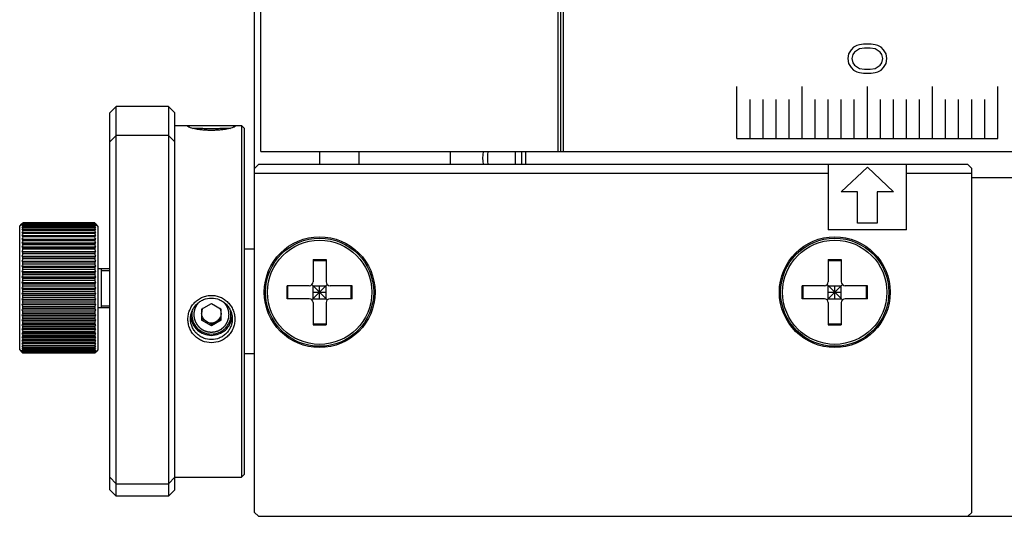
# Model space of a CAD drawing. Header units: millimetres. Extents: x 79 to 348, y 78 to 381.
# Tile 1 of 50: x 79 to 101, y 78 to 89. Entities that reach past the tile are written whole.
import ezdxf

# ---------------------------------------------------------------- set-up
doc = ezdxf.new("R2010")
doc.units = ezdxf.units.MM
doc.header["$LTSCALE"] = 32.67
doc.layers.add('00_COMPONENTS', color=7, linetype='CONTINUOUS')

msp = doc.modelspace()

# ---------------------------------------------------------------- linework, layer by layer
at = {"layer": '00_COMPONENTS', "color": 7}
for p, q in [((84.2423, 85.9648), (84.2423, 292.0978)), ((91.0823, 85.9648), (91.0823, 292.0978)), ((91.1423, 85.9648), (91.1423, 292.0978)), ((91.2023, 85.9648), (91.2023, 292.0978)), ((84.0923, 77.6548), (84.0923, 128.2813)), ((80.7623, 86.8536), (80.9123, 87.0036)), ((82.1123, 87.0036), (80.9123, 87.0036)), ((80.9123, 78.0259), (80.9123, 87.0036)), ((82.2623, 86.8536), (82.1123, 87.0036)), ((82.1123, 87.0036), (82.1123, 78.0259)), ((80.7623, 78.1759), (80.7623, 86.8536)), ((82.2623, 78.1759), (82.2623, 86.8536)), ((82.2623, 86.5648), (82.7463, 86.5648)), ((83.4584, 86.5648), (83.7923, 86.5648)), ((83.8523, 86.5048), (83.7923, 86.5648)), ((83.7923, 86.5648), (83.7923, 78.4648)), ((80.7623, 86.1852), (80.9123, 86.3352)), ((82.1123, 86.3352), (80.9123, 86.3352)), ((82.2623, 86.1852), (82.1123, 86.3352)), ((83.8523, 86.5048), (83.8523, 78.5248)), ((84.2423, 85.9648), (107.8523, 85.9648)), ((85.5923, 85.9648), (85.5923, 85.6648)), ((86.4923, 85.9648), (86.4923, 85.6648)), ((88.5923, 85.9648), (88.5923, 85.6648)), ((90.0923, 85.9648), (90.0923, 85.6648)), ((90.2423, 85.6648), (90.2423, 85.9648)), ((90.3323, 85.6648), (90.3323, 85.9648)), ((84.0923, 85.5748), (84.1823, 85.6648)), ((100.5023, 85.6648), (84.1823, 85.6648)), ((97.2923, 85.6648), (97.2923, 84.1648)), ((99.0923, 84.1648), (99.0923, 85.6648)), ((100.5023, 85.6648), (100.5923, 85.5748)), ((97.2923, 85.4548), (84.0923, 85.4548)), ((100.5923, 85.4548), (99.0923, 85.4548)), ((100.5923, 77.6548), (100.5923, 85.5748)), ((100.5923, 85.3648), (101.5823, 85.3648)), ((78.6923, 84.245), (78.7441, 84.2968)), ((78.7413, 84.294), (78.7441, 84.2968)), ((78.7614, 84.3137), (78.7673, 84.3194)), ((78.7643, 84.3165), (78.7673, 84.3194)), ((80.4173, 84.3194), (78.7673, 84.3194)), ((78.7673, 84.3175), (78.7673, 84.3194)), ((80.4173, 84.3175), (78.7673, 84.3175)), ((80.4173, 84.3099), (78.7673, 84.3099)), ((78.7673, 84.3042), (78.7673, 84.3099)), ((80.4173, 84.3042), (78.7673, 84.3042)), ((80.4173, 84.289), (78.7673, 84.289)), ((78.7673, 84.2797), (78.7673, 84.289)), ((80.4173, 84.2797), (78.7673, 84.2797)), ((80.4173, 84.3194), (80.4233, 84.3137)), ((80.4173, 84.3194), (80.4173, 84.3175)), ((80.4173, 84.3099), (80.4173, 84.3042)), ((80.4173, 84.289), (80.4173, 84.2797)), ((80.4923, 84.245), (80.4405, 84.2968)), ((78.6923, 81.395), (78.6923, 84.245)), ((78.7413, 84.0966), (80.4433, 84.0966)), ((80.4173, 84.2569), (78.7673, 84.2569)), ((78.7673, 84.244), (78.7673, 84.2569)), ((80.4173, 84.244), (78.7673, 84.244)), ((80.4173, 84.214), (78.7673, 84.214)), ((78.7673, 84.1975), (78.7673, 84.214)), ((80.4173, 84.1975), (78.7673, 84.1975)), ((80.4173, 84.1604), (78.7673, 84.1604)), ((78.7673, 84.1405), (78.7673, 84.1604)), ((80.4173, 84.1405), (78.7673, 84.1405)), ((78.7673, 84.0734), (78.7673, 84.0966)), ((80.4173, 84.0734), (78.7673, 84.0734)), ((80.4173, 84.2569), (80.4173, 84.244)), ((80.4173, 84.214), (80.4173, 84.1975)), ((80.4173, 84.1604), (80.4173, 84.1405)), ((80.4173, 84.0966), (80.4173, 84.0734)), ((80.4923, 84.245), (80.4923, 81.395)), ((99.0923, 84.1648), (97.2923, 84.1648)), ((78.7413, 84.0275), (80.4433, 84.0275)), ((78.7413, 83.9492), (80.4433, 83.9492)), ((78.7413, 83.8623), (80.4433, 83.8623)), ((80.4173, 84.0231), (78.7673, 84.0231)), ((78.7673, 83.9968), (78.7673, 84.0231)), ((80.4173, 83.9968), (78.7673, 83.9968)), ((80.4173, 83.9404), (78.7673, 83.9404)), ((78.7673, 83.9113), (78.7673, 83.9404)), ((80.4173, 83.9113), (78.7673, 83.9113)), ((80.4173, 83.8492), (78.7673, 83.8492)), ((78.7673, 83.8174), (78.7673, 83.8492)), ((80.4173, 83.8174), (78.7673, 83.8174)), ((80.4173, 84.0231), (80.4173, 83.9968)), ((80.4173, 83.9404), (80.4173, 83.9113)), ((80.4173, 83.8492), (80.4173, 83.8174)), ((78.7413, 83.7675), (80.4433, 83.7675)), ((78.7413, 83.6655), (80.4433, 83.6655)), ((80.4173, 83.7502), (78.7673, 83.7502)), ((78.7673, 83.716), (78.7673, 83.7502)), ((80.4173, 83.716), (78.7673, 83.716)), ((80.4173, 83.6441), (78.7673, 83.6441)), ((78.7673, 83.6077), (78.7673, 83.6441)), ((80.4173, 83.6077), (78.7673, 83.6077)), ((80.4173, 83.7502), (80.4173, 83.716)), ((80.4173, 83.6441), (80.4173, 83.6077)), ((84.0923, 83.7148), (83.8523, 83.7148)), ((78.7413, 83.557), (80.4433, 83.557)), ((78.7413, 83.443), (80.4433, 83.443)), ((80.4173, 83.5317), (78.7673, 83.5317)), ((78.7673, 83.4935), (78.7673, 83.5317)), ((80.4173, 83.4935), (78.7673, 83.4935)), ((80.4173, 83.4139), (78.7673, 83.4139)), ((78.7673, 83.3741), (78.7673, 83.4139)), ((80.4173, 83.3741), (78.7673, 83.3741)), ((80.4173, 83.5317), (80.4173, 83.4935)), ((80.4173, 83.4139), (80.4173, 83.3741)), ((85.4423, 83.4748), (85.7423, 83.4748)), ((85.4423, 83.4748), (85.4423, 82.9648)), ((85.4423, 83.4538), (85.7423, 83.4538)), ((85.7423, 83.4748), (85.7423, 82.9648)), ((97.2923, 83.4748), (97.5923, 83.4748)), ((97.2923, 83.4748), (97.2923, 82.9648)), ((97.2923, 83.4538), (97.5923, 83.4538)), ((97.5923, 83.4748), (97.5923, 82.9648)), ((78.7413, 83.3242), (80.4433, 83.3242)), ((78.7413, 83.2015), (80.4433, 83.2015)), ((80.4173, 83.2916), (78.7673, 83.2916)), ((78.7673, 83.2505), (78.7673, 83.2916)), ((80.4173, 83.2505), (78.7673, 83.2505)), ((80.4173, 83.1657), (78.7673, 83.1657)), ((78.7673, 83.1236), (78.7673, 83.1657)), ((80.4173, 83.2916), (80.4173, 83.2505)), ((80.4173, 83.1657), (80.4173, 83.1236)), ((80.4923, 83.27), (80.7623, 83.27)), ((80.5673, 83.27), (80.5673, 82.37)), ((78.7413, 83.076), (80.4433, 83.076)), ((78.7413, 82.9485), (80.4433, 82.9485)), ((80.4173, 83.1236), (78.7673, 83.1236)), ((80.4173, 83.0372), (78.7673, 83.0372)), ((78.7673, 82.9944), (78.7673, 83.0372)), ((80.4173, 82.9944), (78.7673, 82.9944)), ((80.4173, 82.907), (78.7673, 82.907)), ((78.7673, 82.8639), (78.7673, 82.907)), ((80.4173, 83.0372), (80.4173, 82.9944)), ((80.4173, 82.907), (80.4173, 82.8639)), ((85.7687, 82.5484), (85.416, 82.9011)), ((85.416, 82.5484), (85.7687, 82.9011)), ((97.6187, 82.5484), (97.266, 82.9011)), ((97.266, 82.5484), (97.6187, 82.9011)), ((78.7413, 82.82), (80.4433, 82.82)), ((78.7413, 82.6916), (80.4433, 82.6916)), ((80.4173, 82.8639), (78.7673, 82.8639)), ((80.4173, 82.7761), (78.7673, 82.7761)), ((78.7673, 82.7331), (78.7673, 82.7761)), ((80.4173, 82.7331), (78.7673, 82.7331)), ((80.4173, 82.7761), (80.4173, 82.7331)), ((85.3523, 82.8748), (84.8423, 82.8748)), ((84.8423, 82.5748), (84.8423, 82.8748)), ((84.8633, 82.5748), (84.8633, 82.8748)), ((85.4423, 82.8748), (85.7423, 82.8748)), ((85.4423, 82.5748), (85.4423, 82.8748)), ((85.4423, 82.7248), (85.7423, 82.7248)), ((85.5923, 82.5748), (85.5923, 82.8748)), ((85.7423, 82.5748), (85.7423, 82.8748)), ((86.3423, 82.8748), (85.8323, 82.8748)), ((86.3213, 82.5748), (86.3213, 82.8748)), ((86.3423, 82.5748), (86.3423, 82.8748)), ((97.2023, 82.8748), (96.6923, 82.8748)), ((96.6923, 82.5748), (96.6923, 82.8748)), ((96.7133, 82.5748), (96.7133, 82.8748)), ((97.2923, 82.8748), (97.5923, 82.8748)), ((97.2923, 82.5748), (97.2923, 82.8748)), ((97.2923, 82.7248), (97.5923, 82.7248)), ((97.4423, 82.5748), (97.4423, 82.8748)), ((97.5923, 82.5748), (97.5923, 82.8748)), ((98.1923, 82.8748), (97.6823, 82.8748)), ((98.1713, 82.5748), (98.1713, 82.8748)), ((98.1923, 82.5748), (98.1923, 82.8748)), ((78.7413, 82.5641), (80.4433, 82.5641)), ((80.4173, 82.6456), (78.7673, 82.6456)), ((78.7673, 82.6029), (78.7673, 82.6456)), ((80.4173, 82.6029), (78.7673, 82.6029)), ((80.4173, 82.5164), (78.7673, 82.5164)), ((78.7673, 82.4744), (78.7673, 82.5164)), ((80.4173, 82.4744), (78.7673, 82.4744)), ((80.4173, 82.6456), (80.4173, 82.6029)), ((80.4173, 82.5164), (80.4173, 82.4744)), ((82.8773, 82.3381), (83.1023, 82.4673)), ((83.1023, 82.4673), (83.3273, 82.3381)), ((85.3523, 82.5748), (84.8423, 82.5748)), ((85.4423, 82.5748), (85.7423, 82.5748)), ((85.4423, 82.4848), (85.4423, 81.9748)), ((85.7423, 82.4848), (85.7423, 81.9748)), ((86.3423, 82.5748), (85.8323, 82.5748)), ((97.2023, 82.5748), (96.6923, 82.5748)), ((97.2923, 82.5748), (97.5923, 82.5748)), ((97.2923, 82.4848), (97.2923, 81.9748)), ((97.5923, 82.4848), (97.5923, 81.9748)), ((98.1923, 82.5748), (97.6823, 82.5748)), ((78.7413, 82.4385), (80.4433, 82.4385)), ((78.7413, 82.3159), (80.4433, 82.3159)), ((80.4173, 82.3896), (78.7673, 82.3896)), ((78.7673, 82.3485), (78.7673, 82.3896)), ((80.4173, 82.3485), (78.7673, 82.3485)), ((80.4173, 82.266), (78.7673, 82.266)), ((78.7673, 82.2261), (78.7673, 82.266)), ((80.4173, 82.2261), (78.7673, 82.2261)), ((80.4173, 82.3896), (80.4173, 82.3485)), ((80.4173, 82.266), (80.4173, 82.2261)), ((80.4923, 82.37), (80.7623, 82.37)), ((82.8773, 82.3381), (82.8773, 82.0797)), ((83.3273, 82.0797), (83.3273, 82.3381)), ((78.7413, 82.1971), (80.4433, 82.1971)), ((78.7413, 82.083), (80.4433, 82.083)), ((80.4173, 82.1466), (78.7673, 82.1466)), ((78.7673, 82.1084), (78.7673, 82.1466)), ((80.4173, 82.1084), (78.7673, 82.1084)), ((80.4173, 82.0323), (78.7673, 82.0323)), ((78.7673, 81.996), (78.7673, 82.0323)), ((80.4173, 81.996), (78.7673, 81.996)), ((80.4173, 82.1466), (80.4173, 82.1084)), ((80.4173, 82.0323), (80.4173, 81.996)), ((82.6523, 82.2095), (82.6523, 82.2089)), ((82.6523, 82.2095), (82.6523, 82.2089)), ((82.8773, 82.1163), (83.1023, 81.9871)), ((83.1023, 81.9504), (82.8773, 82.0797)), ((83.1023, 81.9871), (83.3273, 82.1163)), ((83.3273, 82.0797), (83.1023, 81.9504)), ((83.5523, 82.2089), (83.5523, 82.2095)), ((83.5523, 82.2089), (83.5523, 82.2095)), ((85.4423, 81.9958), (85.7423, 81.9958)), ((97.2923, 81.9958), (97.5923, 81.9958)), ((78.7413, 81.9746), (80.4433, 81.9746)), ((78.7413, 81.8725), (80.4433, 81.8725)), ((78.7413, 81.7777), (80.4433, 81.7777)), ((80.4173, 81.9241), (78.7673, 81.9241)), ((78.7673, 81.8899), (78.7673, 81.9241)), ((80.4173, 81.8899), (78.7673, 81.8899)), ((80.4173, 81.8226), (78.7673, 81.8226)), ((78.7673, 81.7909), (78.7673, 81.8226)), ((80.4173, 81.7909), (78.7673, 81.7909)), ((80.4173, 81.9241), (80.4173, 81.8899)), ((80.4173, 81.8226), (80.4173, 81.7909)), ((83.1023, 81.9504), (83.1023, 81.9871)), ((85.4423, 81.9748), (85.7423, 81.9748)), ((97.2923, 81.9748), (97.5923, 81.9748)), ((78.7413, 81.6909), (80.4433, 81.6909)), ((78.7413, 81.6126), (80.4433, 81.6126)), ((80.4433, 81.5435), (78.7413, 81.5435)), ((80.4173, 81.7288), (78.7673, 81.7288)), ((78.7673, 81.6997), (78.7673, 81.7288)), ((80.4173, 81.6997), (78.7673, 81.6997)), ((80.4173, 81.6432), (78.7673, 81.6432)), ((78.7673, 81.617), (78.7673, 81.6432)), ((80.4173, 81.617), (78.7673, 81.617)), ((80.4173, 81.5667), (78.7673, 81.5667)), ((78.7673, 81.5435), (78.7673, 81.5667)), ((80.4173, 81.7288), (80.4173, 81.6997)), ((80.4173, 81.6432), (80.4173, 81.617)), ((80.4173, 81.5667), (80.4173, 81.5435)), ((78.6923, 81.395), (78.7441, 81.3432)), ((78.7673, 81.3207), (78.7614, 81.3264)), ((80.4173, 81.4996), (78.7673, 81.4996)), ((78.7673, 81.4797), (78.7673, 81.4996)), ((80.4173, 81.4797), (78.7673, 81.4797)), ((80.4173, 81.4426), (78.7673, 81.4426)), ((78.7673, 81.4261), (78.7673, 81.4426)), ((80.4173, 81.4261), (78.7673, 81.4261)), ((80.4173, 81.3961), (78.7673, 81.3961)), ((78.7673, 81.3831), (78.7673, 81.3961)), ((80.4173, 81.3831), (78.7673, 81.3831)), ((80.4173, 81.3604), (78.7673, 81.3604)), ((78.7673, 81.3511), (78.7673, 81.3604)), ((80.4173, 81.3511), (78.7673, 81.3511)), ((80.4173, 81.3358), (78.7673, 81.3358)), ((78.7673, 81.3302), (78.7673, 81.3358)), ((80.4173, 81.3302), (78.7673, 81.3302)), ((80.4173, 81.3226), (78.7673, 81.3226)), ((78.7673, 81.3207), (78.7673, 81.3226)), ((80.4173, 81.3207), (78.7673, 81.3207)), ((80.4173, 81.4996), (80.4173, 81.4797)), ((80.4173, 81.4426), (80.4173, 81.4261)), ((80.4173, 81.3961), (80.4173, 81.3831)), ((80.4173, 81.3604), (80.4173, 81.3511)), ((80.4173, 81.3358), (80.4173, 81.3302)), ((80.4233, 81.3264), (80.4173, 81.3207)), ((80.4203, 81.3235), (80.4173, 81.3207)), ((80.4173, 81.3226), (80.4173, 81.3207)), ((80.4923, 81.395), (80.4405, 81.3432)), ((80.4433, 81.346), (80.4405, 81.3432)), ((83.8523, 81.3148), (84.0923, 81.3148)), ((80.7623, 78.4657), (80.9123, 78.3157)), ((82.2623, 78.4657), (82.1123, 78.3157)), ((82.2623, 78.4648), (83.7923, 78.4648)), ((83.8523, 78.5248), (83.7923, 78.4648)), ((80.7623, 78.1759), (80.9123, 78.0259)), ((80.9123, 78.3157), (82.1123, 78.3157)), ((82.2623, 78.1759), (82.1123, 78.0259)), ((82.1123, 78.0259), (80.9123, 78.0259)), ((84.0923, 77.6548), (84.1823, 77.5648)), ((84.1823, 77.5648), (101.7923, 77.5648)), ((100.5023, 77.5648), (100.5923, 77.6548))]:
    msp.add_line(p, q, dxfattribs=at)
at = {"layer": '00_COMPONENTS', "color": 4}
for p, q in [((97.8764, 88.3648), (97.8189, 88.3085)), ((97.953, 88.4023), (97.8764, 88.3648)), ((98.0104, 88.421), (97.953, 88.4023)), ((98.1062, 88.4398), (98.0104, 88.421)), ((98.1253, 88.346), (98.0104, 88.3273)), ((98.2785, 88.4398), (98.1062, 88.4398)), ((98.2593, 88.346), (98.1253, 88.346)), ((98.3742, 88.3273), (98.2593, 88.346)), ((98.3742, 88.421), (98.2785, 88.4398)), ((98.4317, 88.4023), (98.3742, 88.421)), ((98.5083, 88.3648), (98.4317, 88.4023)), ((98.5657, 88.3085), (98.5083, 88.3648)), ((97.7615, 88.2148), (97.7423, 88.1023)), ((97.8189, 88.3085), (97.7615, 88.2148)), ((97.8572, 88.196), (97.8381, 88.1023)), ((97.8955, 88.2523), (97.8572, 88.196)), ((98.0104, 88.3273), (97.8955, 88.2523)), ((98.4891, 88.2523), (98.3742, 88.3273)), ((98.5274, 88.196), (98.4891, 88.2523)), ((98.5466, 88.1023), (98.5274, 88.196)), ((98.6232, 88.2148), (98.5657, 88.3085)), ((98.6423, 88.1023), (98.6232, 88.2148)), ((97.7423, 88.1023), (97.7615, 87.9898)), ((97.7615, 87.9898), (97.8189, 87.896)), ((97.8189, 87.896), (97.8764, 87.8398)), ((97.8381, 88.1023), (97.8572, 88.0085)), ((97.8572, 88.0085), (97.8955, 87.9523)), ((97.8955, 87.9523), (98.0104, 87.8773)), ((98.3742, 87.8773), (98.4891, 87.9523)), ((98.4891, 87.9523), (98.5274, 88.0085)), ((98.5083, 87.8398), (98.5657, 87.896)), ((98.5274, 88.0085), (98.5466, 88.1023)), ((98.5657, 87.896), (98.6232, 87.9898)), ((98.6232, 87.9898), (98.6423, 88.1023)), ((97.8764, 87.8398), (97.953, 87.8023)), ((97.953, 87.8023), (98.0104, 87.7835)), ((98.0104, 87.8773), (98.1253, 87.8585)), ((98.0104, 87.7835), (98.1062, 87.7648)), ((98.1062, 87.7648), (98.2785, 87.7648)), ((98.1253, 87.8585), (98.2593, 87.8585)), ((98.2593, 87.8585), (98.3742, 87.8773)), ((98.2785, 87.7648), (98.3742, 87.7835)), ((98.3742, 87.7835), (98.4317, 87.8023)), ((98.4317, 87.8023), (98.5083, 87.8398)), ((95.1923, 86.2648), (95.1923, 87.4648)), ((96.6923, 86.2648), (96.6923, 87.4648)), ((98.1923, 86.2648), (98.1923, 87.4648)), ((99.6923, 86.2648), (99.6923, 87.4648)), ((101.1923, 86.2648), (101.1923, 87.4648)), ((95.4923, 86.2648), (95.4923, 87.1648)), ((95.7923, 86.2648), (95.7923, 87.1648)), ((96.0923, 86.2648), (96.0923, 87.1648)), ((96.3923, 86.2648), (96.3923, 87.1648)), ((96.9923, 86.2648), (96.9923, 87.1648)), ((97.2923, 86.2648), (97.2923, 87.1648)), ((97.5923, 86.2648), (97.5923, 87.1648)), ((97.8923, 86.2648), (97.8923, 87.1648)), ((98.4923, 86.2648), (98.4923, 87.1648)), ((98.7923, 86.2648), (98.7923, 87.1648)), ((99.0923, 86.2648), (99.0923, 87.1648)), ((99.3923, 86.2648), (99.3923, 87.1648)), ((99.9923, 86.2648), (99.9923, 87.1648)), ((100.2923, 86.2648), (100.2923, 87.1648)), ((100.5923, 86.2648), (100.5923, 87.1648)), ((100.8923, 86.2648), (100.8923, 87.1648)), ((95.1923, 86.2648), (101.1923, 86.2648)), ((97.5923, 85.0326), (98.1923, 85.6073)), ((98.1923, 85.6073), (98.7923, 85.0326)), ((97.9673, 85.0326), (97.5923, 85.0326)), ((97.9673, 84.3142), (97.9673, 85.0326)), ((98.7923, 85.0326), (98.4173, 85.0326)), ((98.4173, 85.0326), (98.4173, 84.3142)), ((98.4173, 84.3142), (97.9673, 84.3142)), ((80.5673, 83.225), (80.7623, 83.225)), ((80.5673, 82.415), (80.7623, 82.415))]:
    msp.add_line(p, q, dxfattribs=at)
at = {"layer": '00_COMPONENTS', "color": 7}
for centre, radius in [((85.5923, 82.7248), 1.275), ((85.5923, 82.7248), 1.245), ((85.5923, 82.7248), 1.2), ((97.4423, 82.7248), 1.275), ((97.4423, 82.7248), 1.245), ((97.4423, 82.7248), 1.2)]:
    msp.add_circle(centre, radius, dxfattribs=at)
for centre, radius, start, end in [((90.6923, 85.8148), 1.35, 173.61985, 186.38015), ((90.6923, 85.8148), 1.242, 173.06282, 186.93718), ((79.9477, 83.2363), 1.6008, 137.51141, 138.90686), ((79.6344, 83.2316), 1.3836, 128.8031, 130.19744), ((80.1176, 83.2007), 1.7439, 140.74046, 142.10949), ((79.5106, 83.1467), 1.3628, 123.05198, 124.3651), ((80.2927, 83.1464), 1.9003, 143.38957, 144.72413), ((79.781, 83.2538), 1.4707, 133.89188, 134.83181), ((79.2369, 83.2363), 1.6008, 41.09314, 42.48859), ((79.5295, 83.2064), 1.4162, 49.81863, 51.18083), ((79.0671, 83.2007), 1.7439, 37.89051, 39.25954), ((79.6544, 83.1172), 1.3982, 55.65156, 56.93136), ((78.8919, 83.1464), 1.9003, 35.27587, 36.61043), ((79.4036, 83.2538), 1.4707, 45.16817, 46.10808), ((79.4102, 82.9513), 1.4554, 116.21372, 117.35953), ((80.4679, 83.0778), 2.062, 145.55874, 146.85676), ((79.3362, 82.4916), 1.8138, 108.27861, 109.14511), ((80.6377, 82.998), 2.2219, 147.3279, 148.59075), ((79.2909, 81.0019), 3.2016, 99.4124, 99.88402), ((80.797, 82.9093), 2.3739, 148.75972, 149.99069), ((80.941, 82.8135), 2.5124, 149.90272, 151.10612), ((79.7557, 82.914), 1.4971, 62.65644, 63.77031), ((78.7168, 83.0778), 2.062, 33.14324, 34.44126), ((79.8303, 82.438), 1.8704, 70.868, 71.70828), ((78.547, 82.998), 2.2219, 31.40925, 32.6721), ((79.876, 80.8974), 3.3075, 80.12353, 80.58005), ((78.3876, 82.9093), 2.3739, 30.00931, 31.24028), ((78.2436, 82.8135), 2.5124, 28.89388, 30.09728), ((79.2909, 87.1815), 3.2016, 260.11598, 260.5876), ((81.0653, 82.7122), 2.6327, 150.79395, 151.97456), ((79.3362, 85.6627), 1.8138, 250.85489, 251.72139), ((81.1662, 82.6067), 2.7306, 151.46114, 152.62397), ((79.4102, 85.1549), 1.4554, 242.64047, 243.78628), ((81.2405, 82.4982), 2.803, 151.92431, 153.07445), ((79.876, 87.286), 3.3075, 279.41995, 279.87647), ((78.1193, 82.7122), 2.6327, 28.02544, 29.20605), ((79.8303, 85.7163), 1.8704, 288.29172, 289.132), ((78.0185, 82.6067), 2.7306, 27.37603, 28.53886), ((79.7557, 85.1921), 1.4971, 296.22969, 297.34356), ((77.9442, 82.4982), 2.803, 26.92555, 28.07569), ((79.5106, 84.8924), 1.3628, 235.6349, 236.94802), ((81.286, 82.3879), 2.8473, 152.19702, 153.33954), ((79.6344, 84.7223), 1.3836, 229.80256, 231.1969), ((81.3013, 82.2766), 2.8623, 152.28706, 153.42705), ((79.6544, 84.9219), 1.3982, 303.06864, 304.34844), ((77.8987, 82.3879), 2.8473, 26.66046, 27.80298), ((79.5295, 84.7475), 1.4162, 308.81917, 310.18137), ((77.8834, 82.2766), 2.8623, 26.57295, 27.71294), ((79.7884, 84.6046), 1.4811, 225.01497, 226.41889), ((81.286, 82.1654), 2.8473, 152.19702, 153.33954), ((79.9477, 84.4951), 1.6008, 221.09314, 222.48859), ((81.2405, 82.0549), 2.803, 151.92431, 153.07445), ((79.3963, 84.6046), 1.4811, 313.58111, 314.98503), ((77.8987, 82.1654), 2.8473, 26.66046, 27.80298), ((79.2369, 84.4951), 1.6008, 317.51141, 318.90686), ((77.9442, 82.0549), 2.803, 26.92555, 28.07569), ((80.1176, 84.3952), 1.7439, 217.89051, 219.25954), ((81.1662, 81.9459), 2.7306, 151.46114, 152.62397), ((80.2927, 84.299), 1.9003, 215.27587, 216.61043), ((79.0671, 84.3952), 1.7439, 320.74046, 322.10949), ((78.0185, 81.9459), 2.7306, 27.37603, 28.53886), ((78.8919, 84.299), 1.9003, 323.38957, 324.72413), ((81.0653, 81.839), 2.6327, 150.79395, 151.97456), ((80.4679, 84.2033), 2.062, 213.14324, 214.44126), ((80.941, 81.7345), 2.5124, 149.90272, 151.10612), ((80.6377, 84.1064), 2.2219, 211.40925, 212.6721), ((78.1193, 81.839), 2.6327, 28.02544, 29.20605), ((78.7168, 84.2033), 2.062, 325.55874, 326.85676), ((78.2436, 81.7345), 2.5124, 28.89388, 30.09728), ((78.547, 84.1064), 2.2219, 327.3279, 328.59075), ((85.3523, 82.9648), 0.09, 270, 360), ((85.8323, 82.9648), 0.09, 180, 270), ((97.2023, 82.9648), 0.09, 270, 360), ((97.6823, 82.9648), 0.09, 180, 270), ((80.797, 81.6327), 2.3739, 148.75972, 149.99069), ((80.797, 84.0073), 2.3739, 210.00931, 211.24028), ((80.6377, 81.5336), 2.2219, 147.3279, 148.59075), ((80.941, 83.9055), 2.5124, 208.89388, 210.09728), ((78.3876, 81.6327), 2.3739, 30.00931, 31.24028), ((78.3876, 84.0073), 2.3739, 328.75972, 329.99069), ((78.547, 81.5336), 2.2219, 31.40925, 32.6721), ((78.2436, 83.9055), 2.5124, 329.90272, 331.10612), ((80.4679, 81.4367), 2.062, 145.55874, 146.85676), ((81.0653, 83.8011), 2.6327, 208.02544, 209.20605), ((80.2927, 81.3411), 1.9003, 143.38957, 144.72413), ((78.7168, 81.4367), 2.062, 33.14324, 34.44126), ((78.1193, 83.8011), 2.6327, 330.79395, 331.97456), ((78.8919, 81.3411), 1.9003, 35.27587, 36.61043), ((85.3523, 82.4848), 0.09, 0, 90), ((85.8323, 82.4848), 0.09, 90, 180), ((97.2023, 82.4848), 0.09, 0, 90), ((97.6823, 82.4848), 0.09, 90, 180), ((81.1662, 83.6941), 2.7306, 207.37603, 208.53886), ((80.1176, 81.2449), 1.7439, 140.74046, 142.10949), ((81.2405, 83.5852), 2.803, 206.92555, 208.07569), ((79.9477, 81.1449), 1.6008, 137.51141, 138.90686), ((78.0185, 83.6941), 2.7306, 331.46114, 332.62397), ((79.0671, 81.2449), 1.7439, 37.89051, 39.25954), ((77.9442, 83.5852), 2.803, 331.92431, 333.07445), ((79.2369, 81.1449), 1.6008, 41.09314, 42.48859), ((83.099, 82.2088), 0.4466, 168.43701, 179.90231), ((83.1002, 82.2455), 0.2229, 150.68155, 179.99438), ((83.1044, 82.2455), 0.2229, 0.00562, 29.31845), ((83.1057, 82.2088), 0.4466, 0.09761, 11.56768), ((81.286, 83.4747), 2.8473, 206.66046, 207.80298), ((79.7884, 81.0354), 1.4811, 133.58111, 134.98503), ((81.3013, 83.3634), 2.8623, 206.57295, 207.71294), ((79.6551, 80.8925), 1.4162, 128.81917, 130.18137), ((77.8987, 83.4747), 2.8473, 332.19702, 333.33954), ((79.3963, 81.0354), 1.4811, 45.01497, 46.41889), ((77.8834, 83.3634), 2.8623, 332.28706, 333.42705), ((79.5503, 80.9177), 1.3836, 49.80256, 51.1969), ((83.1023, 82.2476), 0.2259, 240.14041, 270.00833), ((83.1024, 82.2476), 0.2259, 269.99167, 299.85959), ((81.286, 83.2522), 2.8473, 206.66046, 207.80298), ((79.5303, 80.7181), 1.3982, 123.06864, 124.34844), ((81.2405, 83.1418), 2.803, 206.92555, 208.07569), ((79.429, 80.4479), 1.4971, 116.22969, 117.34356), ((81.1662, 83.0334), 2.7306, 207.37603, 208.53886), ((77.8987, 83.2522), 2.8473, 332.19702, 333.33954), ((79.6741, 80.7476), 1.3628, 55.6349, 56.94802), ((77.9442, 83.1418), 2.803, 331.92431, 333.07445), ((79.7745, 80.4852), 1.4554, 62.64047, 63.78628), ((78.0185, 83.0334), 2.7306, 331.46114, 332.62397), ((79.3544, 79.9238), 1.8704, 108.29172, 109.132), ((81.0653, 82.9279), 2.6327, 208.02544, 209.20605), ((79.3087, 78.3541), 3.3075, 99.41995, 99.87647), ((80.941, 82.8266), 2.5124, 208.89388, 210.09728), ((80.797, 82.7308), 2.3739, 210.00931, 211.24028), ((79.8484, 79.9773), 1.8138, 70.85489, 71.72139), ((78.1193, 82.9279), 2.6327, 330.79395, 331.97456), ((79.8937, 78.4585), 3.2016, 80.11598, 80.5876), ((78.2436, 82.8266), 2.5124, 329.90272, 331.10612), ((78.3876, 82.7308), 2.3739, 328.75972, 329.99069), ((79.3087, 84.7426), 3.3075, 260.12353, 260.58005), ((80.6377, 82.6421), 2.2219, 211.40925, 212.6721), ((79.3544, 83.202), 1.8704, 250.868, 251.70828), ((80.4679, 82.5623), 2.062, 213.14324, 214.44126), ((79.429, 82.726), 1.4971, 242.65644, 243.77031), ((80.2927, 82.4937), 1.9003, 215.27587, 216.61043), ((79.5303, 82.5228), 1.3982, 235.65156, 236.93136), ((80.1176, 82.4394), 1.7439, 217.89051, 219.25954), ((79.9477, 82.4038), 1.6008, 221.09314, 222.48859), ((79.6551, 82.4336), 1.4162, 229.81863, 231.18083), ((79.781, 82.3862), 1.4707, 225.16817, 226.10808), ((78.547, 82.6421), 2.2219, 327.3279, 328.59075), ((79.8937, 84.6382), 3.2016, 279.4124, 279.88402), ((78.7168, 82.5623), 2.062, 325.55874, 326.85676), ((79.8484, 83.1484), 1.8138, 288.27861, 289.14511), ((78.8919, 82.4937), 1.9003, 323.38957, 324.72413), ((79.7745, 82.6888), 1.4554, 296.21372, 297.35953), ((79.0671, 82.4394), 1.7439, 320.74046, 322.10949), ((79.6741, 82.4933), 1.3628, 303.05198, 304.3651), ((79.2369, 82.4038), 1.6008, 317.51141, 318.90686), ((79.5503, 82.4084), 1.3836, 308.8031, 310.19744), ((79.4036, 82.3862), 1.4707, 313.89188, 314.83181)]:
    msp.add_arc(centre, radius, start, end, dxfattribs=at)
for points, knots in [([(82.5623, 86.5438), (82.5623, 86.5447), (82.563, 86.5469), (82.5655, 86.5496), (82.5695, 86.552), (82.5775, 86.5552), (82.5914, 86.5582), (82.6122, 86.5609), (82.6386, 86.5628), (82.6703, 86.564), (82.7067, 86.5647), (82.7326, 86.5648), (82.7463, 86.5648)], [0, 0, 0, 0, 0.0156035, 0.0340421, 0.0578709, 0.0882513, 0.1703393, 0.2817715, 0.4220357, 0.5898322, 0.7832679, 1, 1, 1, 1]), ([(82.5662, 86.5365), (82.5656, 86.5371), (82.5638, 86.5391), (82.5623, 86.5418), (82.5623, 86.5438)], [0, 0, 0, 0, 0.3080013, 1, 1, 1, 1]), ([(83.6384, 86.5365), (83.636, 86.5341), (83.6293, 86.5295), (83.61, 86.5197), (83.5752, 86.5076), (83.522, 86.4934), (83.4551, 86.4797), (83.3769, 86.4676), (83.2901, 86.4582), (83.1976, 86.4523), (83.1023, 86.4502), (83.007, 86.4523), (82.9145, 86.4582), (82.8277, 86.4676), (82.7495, 86.4797), (82.6826, 86.4934), (82.6294, 86.5076), (82.5947, 86.5197), (82.5754, 86.5295), (82.5687, 86.5341), (82.5662, 86.5365)], [0, 0, 0, 0, 0.0093024, 0.0222282, 0.0591028, 0.1099255, 0.1730085, 0.2461058, 0.3266791, 0.4121432, 0.5000054, 0.5878675, 0.6733311, 0.7539036, 0.8269996, 0.8900812, 0.9409027, 0.9777718, 0.9907082, 1, 1, 1, 1]), ([(82.7463, 86.5648), (82.8018, 86.5648), (82.9205, 86.5632), (83.1023, 86.5621), (83.2841, 86.5632), (83.4028, 86.5648), (83.4584, 86.5648)], [0, 0, 0, 0, 0.2340486, 0.5, 0.7659513, 1, 1, 1, 1]), ([(83.4584, 86.5648), (83.4721, 86.5648), (83.498, 86.5647), (83.5344, 86.564), (83.5661, 86.5628), (83.5925, 86.5609), (83.6134, 86.5582), (83.6272, 86.5552), (83.6352, 86.552), (83.6392, 86.5496), (83.6417, 86.5469), (83.6423, 86.5447), (83.6423, 86.5438)], [0, 0, 0, 0, 0.2168609, 0.4103955, 0.5782521, 0.7185513, 0.8299434, 0.9120487, 0.9423775, 0.966119, 0.9844662, 1, 1, 1, 1]), ([(83.6423, 86.5438), (83.6423, 86.5432), (83.6419, 86.5404), (83.64, 86.5381), (83.6384, 86.5365)], [0, 0, 0, 0, 0.2067746, 1, 1, 1, 1]), ([(82.6659, 86.4981), (82.6769, 86.499), (82.7018, 86.5001), (82.7614, 86.5008), (82.8512, 86.4992), (82.9718, 86.497), (83.1023, 86.4961), (83.2329, 86.497), (83.3535, 86.4992), (83.4433, 86.5008), (83.5028, 86.5001), (83.5277, 86.499), (83.5388, 86.4981)], [0, 0, 0, 0, 0.0380558, 0.0855827, 0.2046758, 0.3466961, 0.4999964, 0.653297, 0.7953185, 0.9144134, 0.9619409, 1, 1, 1, 1]), ([(82.5623, 82.1027), (82.5623, 82.1385), (82.5694, 82.2106), (82.6007, 82.3144), (82.6514, 82.4103), (82.7196, 82.4943), (82.8024, 82.563), (82.8963, 82.6137), (82.9975, 82.6448), (83.1025, 82.6552), (83.2074, 82.6447), (83.3086, 82.6136), (83.4025, 82.5628), (83.4852, 82.4941), (83.5534, 82.4101), (83.6041, 82.3141), (83.6353, 82.2103), (83.6423, 82.1384), (83.6423, 82.1027)], [0, 0, 0, 0, 0.0630158, 0.1262099, 0.1894409, 0.2524975, 0.3151489, 0.3772498, 0.4388259, 0.5000835, 0.5613416, 0.6229189, 0.6850214, 0.747674, 0.8107309, 0.8739613, 0.9371823, 1, 1, 1, 1]), ([(82.6223, 82.1088), (82.6223, 82.1402), (82.6286, 82.2033), (82.6564, 82.2943), (82.7016, 82.3784), (82.7622, 82.452), (82.8358, 82.5122), (82.9464, 82.5713), (83.1025, 82.6025), (83.2585, 82.5712), (83.369, 82.5121), (83.4426, 82.4519), (83.5032, 82.3782), (83.5483, 82.2941), (83.5761, 82.2031), (83.5823, 82.1401), (83.5823, 82.1088)], [0, 0, 0, 0, 0.0626213, 0.125508, 0.1885715, 0.2516311, 0.3144605, 0.3768938, 0.5000842, 0.623276, 0.6857105, 0.7485408, 0.8116001, 0.8746625, 0.9375757, 1, 1, 1, 1]), ([(82.9898, 82.0517), (82.9729, 82.0614), (82.9414, 82.0854), (82.9053, 82.1323), (82.8825, 82.1869), (82.8773, 82.226), (82.8773, 82.2455)], [0, 0, 0, 0, 0.2504553, 0.5005452, 0.750343, 1, 1, 1, 1]), ([(83.3273, 82.2455), (83.3273, 82.226), (83.3222, 82.1869), (83.2994, 82.1323), (83.2633, 82.0854), (83.2318, 82.0614), (83.2148, 82.0517)], [0, 0, 0, 0, 0.249657, 0.4994548, 0.7495447, 1, 1, 1, 1]), ([(83.6423, 82.1027), (83.6423, 82.0669), (83.6353, 81.9953), (83.6041, 81.8922), (83.5532, 81.7974), (83.485, 81.7148), (83.4021, 81.6476), (83.2776, 81.5819), (83.1022, 81.5474), (82.9268, 81.582), (82.8023, 81.6478), (82.7195, 81.715), (82.6513, 81.7976), (82.6005, 81.8924), (82.5693, 81.9955), (82.5623, 82.067), (82.5623, 82.1027)], [0, 0, 0, 0, 0.0632948, 0.1264719, 0.1895082, 0.2523482, 0.3149029, 0.3771076, 0.5000841, 0.6230617, 0.6852674, 0.7478229, 0.810663, 0.8736989, 0.9369037, 1, 1, 1, 1]), ([(83.5823, 82.1088), (83.5823, 82.0775), (83.5761, 82.0147), (83.5483, 81.9244), (83.5031, 81.8415), (83.4423, 81.7692), (83.3687, 81.7105), (83.2579, 81.6531), (83.1022, 81.623), (82.9465, 81.6531), (82.8358, 81.7106), (82.7621, 81.7694), (82.7014, 81.8417), (82.6563, 81.9247), (82.6285, 82.0149), (82.6223, 82.0776), (82.6223, 82.1088)], [0, 0, 0, 0, 0.0628423, 0.1256204, 0.1883794, 0.2511135, 0.3137541, 0.3762231, 0.5000848, 0.6239471, 0.6864166, 0.7490575, 0.8117912, 0.8745494, 0.9373548, 1, 1, 1, 1]), ([(82.625, 82.1594), (82.6311, 82.1017), (82.6651, 81.9874), (82.7741, 81.8465), (82.9266, 81.7536), (83.1023, 81.7212), (83.2781, 81.7536), (83.4306, 81.8465), (83.5395, 81.9874), (83.5735, 82.1017), (83.5797, 82.1594)], [0, 0, 0, 0, 0.1247039, 0.2495963, 0.3747204, 0.5, 0.6252796, 0.7504036, 0.8752961, 1, 1, 1, 1]), ([(82.6523, 82.2089), (82.6523, 82.1796), (82.6581, 82.121), (82.6839, 82.0364), (82.7258, 81.9585), (82.7821, 81.8903), (82.8508, 81.8342), (82.9548, 81.7789), (83.1023, 81.7495), (83.2498, 81.7789), (83.3539, 81.8342), (83.4225, 81.8903), (83.4789, 81.9585), (83.5207, 82.0364), (83.5465, 82.1209), (83.5523, 82.1796), (83.5523, 82.2089)], [0, 0, 0, 0, 0.0624162, 0.1248539, 0.1873388, 0.2498809, 0.3124882, 0.375154, 0.5000003, 0.6248457, 0.6875107, 0.7501173, 0.8126592, 0.8751444, 0.937583, 1, 1, 1, 1])]:
    msp.add_open_spline(points, degree=3, knots=knots, dxfattribs=at)
at = {"layer": '00_COMPONENTS', "color": 4}
for points, knots in [([(82.8187, 82.4965), (82.8143, 82.4916), (82.8078, 82.4844), (82.7991, 82.4747), (82.7936, 82.4686), (82.7893, 82.4638), (82.7866, 82.4608), (82.7846, 82.4587), (82.7836, 82.4574), (82.7827, 82.456), (82.7815, 82.4543), (82.7796, 82.4516), (82.7772, 82.4481), (82.7734, 82.4426), (82.7687, 82.4357), (82.764, 82.4288), (82.7602, 82.4233), (82.7578, 82.4199), (82.7559, 82.4171), (82.7547, 82.4154), (82.7538, 82.414), (82.753, 82.4126), (82.7517, 82.4099), (82.7498, 82.4062), (82.7475, 82.4017), (82.7452, 82.3973), (82.7422, 82.3913), (82.7392, 82.3853), (82.7362, 82.3794), (82.7339, 82.3749), (82.732, 82.3712), (82.7307, 82.3686), (82.73, 82.3671), (82.7293, 82.366), (82.729, 82.3648), (82.7284, 82.3632), (82.7275, 82.3605), (82.7261, 82.3565), (82.7244, 82.3518), (82.7222, 82.3455), (82.72, 82.3392), (82.7178, 82.3329), (82.7162, 82.3281), (82.7145, 82.3234), (82.7132, 82.3195), (82.7122, 82.3167), (82.7117, 82.3151), (82.7114, 82.3135), (82.7109, 82.3114), (82.7103, 82.3082), (82.7094, 82.3041), (82.7081, 82.2975), (82.7064, 82.2894), (82.7047, 82.2812), (82.7034, 82.2746), (82.7025, 82.2706), (82.7019, 82.2673), (82.7015, 82.2652), (82.7011, 82.2636), (82.7009, 82.2619), (82.7007, 82.259), (82.7004, 82.2547), (82.7, 82.2479), (82.6994, 82.2394), (82.6985, 82.2259), (82.6978, 82.2157), (82.6973, 82.2089)], [0, 0, 0, 0, 0.0625, 0.09375, 0.125, 0.140625, 0.15625, 0.1640625, 0.1679688, 0.171875, 0.1796875, 0.1875, 0.203125, 0.21875, 0.25, 0.28125, 0.296875, 0.3125, 0.3203125, 0.328125, 0.3320312, 0.3359375, 0.34375, 0.359375, 0.375, 0.390625, 0.40625, 0.4375, 0.453125, 0.46875, 0.484375, 0.4921875, 0.4960938, 0.5, 0.5039062, 0.5078125, 0.515625, 0.53125, 0.546875, 0.5625, 0.59375, 0.609375, 0.625, 0.640625, 0.65625, 0.6640625, 0.6679688, 0.671875, 0.6796875, 0.6875, 0.703125, 0.71875, 0.75, 0.78125, 0.796875, 0.8125, 0.8203125, 0.828125, 0.8320312, 0.8359375, 0.84375, 0.859375, 0.875, 0.90625, 0.9375, 1, 1, 1, 1]), ([(83.5073, 82.2089), (83.5069, 82.2154), (83.5063, 82.2251), (83.5054, 82.2381), (83.5049, 82.2462), (83.5045, 82.2527), (83.5042, 82.2567), (83.504, 82.2596), (83.5039, 82.2612), (83.5035, 82.2628), (83.5031, 82.2649), (83.5025, 82.2681), (83.5017, 82.2722), (83.5004, 82.2788), (83.4987, 82.287), (83.4971, 82.2952), (83.4958, 82.3017), (83.495, 82.3058), (83.4943, 82.3091), (83.4939, 82.3111), (83.4936, 82.3128), (83.4931, 82.3144), (83.4922, 82.3171), (83.4908, 82.3211), (83.4892, 82.3258), (83.4876, 82.3305), (83.4854, 82.3369), (83.4833, 82.3432), (83.4811, 82.3495), (83.4795, 82.3542), (83.4781, 82.3582), (83.4772, 82.361), (83.4766, 82.3625), (83.4763, 82.3637), (83.4757, 82.3648), (83.4749, 82.3663), (83.4736, 82.369), (83.4718, 82.3727), (83.4695, 82.3772), (83.4665, 82.3832), (83.4635, 82.3891), (83.4606, 82.3951), (83.4583, 82.3996), (83.4561, 82.4041), (83.4542, 82.4078), (83.4529, 82.4104), (83.4521, 82.4119), (83.4512, 82.4133), (83.45, 82.415), (83.4481, 82.4178), (83.4458, 82.4212), (83.442, 82.4268), (83.4374, 82.4337), (83.4327, 82.4406), (83.4289, 82.4461), (83.4266, 82.4496), (83.4247, 82.4524), (83.4235, 82.4541), (83.4226, 82.4555), (83.4215, 82.4568), (83.4195, 82.459), (83.4167, 82.4622), (83.4121, 82.4673), (83.4064, 82.4736), (83.3973, 82.4838), (83.3905, 82.4914), (83.3859, 82.4965)], [0, 0, 0, 0, 0.0625, 0.09375, 0.125, 0.140625, 0.15625, 0.1640625, 0.1679688, 0.171875, 0.1796875, 0.1875, 0.203125, 0.21875, 0.25, 0.28125, 0.296875, 0.3125, 0.3203125, 0.328125, 0.3320312, 0.3359375, 0.34375, 0.359375, 0.375, 0.390625, 0.40625, 0.4375, 0.453125, 0.46875, 0.484375, 0.4921875, 0.4960938, 0.5, 0.5039062, 0.5078125, 0.515625, 0.53125, 0.546875, 0.5625, 0.59375, 0.609375, 0.625, 0.640625, 0.65625, 0.6640625, 0.6679688, 0.671875, 0.6796875, 0.6875, 0.703125, 0.71875, 0.75, 0.78125, 0.796875, 0.8125, 0.8203125, 0.828125, 0.8320312, 0.8359375, 0.84375, 0.859375, 0.875, 0.90625, 0.9375, 1, 1, 1, 1]), ([(82.6973, 82.2089), (82.698, 82.2024), (82.6989, 82.1926), (82.7002, 82.1795), (82.7012, 82.1698), (82.7021, 82.16), (82.703, 82.1518), (82.7036, 82.1453), (82.704, 82.1412), (82.7043, 82.138), (82.7046, 82.1355), (82.7048, 82.1335), (82.7049, 82.1321), (82.705, 82.1312), (82.705, 82.1306), (82.7052, 82.13), (82.7055, 82.1293), (82.7059, 82.1279), (82.7065, 82.1259), (82.7072, 82.1236), (82.7081, 82.1204), (82.7093, 82.1165), (82.7112, 82.1102), (82.7136, 82.1024), (82.7165, 82.093), (82.7193, 82.0836), (82.7217, 82.0757), (82.7236, 82.0695), (82.7248, 82.0655), (82.7257, 82.0624), (82.7265, 82.0601), (82.7271, 82.0581), (82.7275, 82.0567), (82.7277, 82.0559), (82.7279, 82.0553), (82.7282, 82.0548), (82.7286, 82.0541), (82.7292, 82.0528), (82.7302, 82.051), (82.7314, 82.0488), (82.7329, 82.046), (82.7348, 82.0423), (82.7379, 82.0366), (82.7418, 82.0293), (82.7464, 82.0206), (82.7511, 82.012), (82.7549, 82.0047), (82.758, 81.9989), (82.76, 81.9953), (82.7615, 81.9924), (82.7627, 81.9903), (82.7636, 81.9885), (82.7643, 81.9872), (82.7647, 81.9865), (82.765, 81.9859), (82.7654, 81.9854), (82.7659, 81.9848), (82.7669, 81.9837), (82.7682, 81.9821), (82.7698, 81.9801), (82.7719, 81.9775), (82.7745, 81.9743), (82.7788, 81.9692), (82.7841, 81.9627), (82.7905, 81.955), (82.7968, 81.9472), (82.8021, 81.9408), (82.8064, 81.9356), (82.809, 81.9324), (82.8112, 81.9298), (82.8128, 81.9279), (82.8141, 81.9263), (82.815, 81.9251), (82.8156, 81.9245), (82.8159, 81.924), (82.8164, 81.9236), (82.8171, 81.9231), (82.8182, 81.9222), (82.8198, 81.9209), (82.8217, 81.9193), (82.8242, 81.9172), (82.8274, 81.9146), (82.8325, 81.9105), (82.8389, 81.9053), (82.8465, 81.899), (82.8541, 81.8928), (82.8605, 81.8876), (82.8656, 81.8834), (82.8688, 81.8808), (82.8713, 81.8788), (82.8732, 81.8772), (82.8748, 81.8759), (82.8759, 81.875), (82.8766, 81.8745), (82.877, 81.8741), (82.8776, 81.8738), (82.8783, 81.8734), (82.8796, 81.8727), (82.8814, 81.8718), (82.8836, 81.8706), (82.8865, 81.8691), (82.8901, 81.8671), (82.8959, 81.864), (82.9032, 81.8602), (82.9119, 81.8555), (82.9206, 81.8509), (82.9278, 81.847), (82.9336, 81.8439), (82.9373, 81.842), (82.9402, 81.8404), (82.9423, 81.8393), (82.9442, 81.8383), (82.9454, 81.8376), (82.9461, 81.8372), (82.9467, 81.8369), (82.9473, 81.8368), (82.9481, 81.8365), (82.9494, 81.8361), (82.9514, 81.8355), (82.9538, 81.8348), (82.9569, 81.8338), (82.9609, 81.8326), (82.9672, 81.8307), (82.975, 81.8283), (82.9845, 81.8254), (82.9939, 81.8226), (83.0018, 81.8202), (83.0081, 81.8182), (83.012, 81.8171), (83.0152, 81.8161), (83.0176, 81.8154), (83.0195, 81.8148), (83.0209, 81.8144), (83.0217, 81.8141), (83.0223, 81.8139), (83.0229, 81.8139), (83.0237, 81.8138), (83.0252, 81.8137), (83.0273, 81.8134), (83.0298, 81.8132), (83.0331, 81.8129), (83.0373, 81.8124), (83.044, 81.8118), (83.0523, 81.811), (83.0623, 81.81), (83.0723, 81.809), (83.0857, 81.8076), (83.0957, 81.8067), (83.1023, 81.806)], [0, 0, 0, 0, 0.03125, 0.046875, 0.0625, 0.078125, 0.09375, 0.1015625, 0.109375, 0.1132812, 0.1171875, 0.1210938, 0.1230469, 0.1240234, 0.125, 0.1259766, 0.1269531, 0.1289062, 0.1328125, 0.1367188, 0.140625, 0.1484375, 0.15625, 0.171875, 0.1875, 0.203125, 0.21875, 0.2265625, 0.234375, 0.2382812, 0.2421875, 0.2460938, 0.2480469, 0.2490234, 0.25, 0.2509766, 0.2519531, 0.2539062, 0.2578125, 0.2617188, 0.265625, 0.2734375, 0.28125, 0.296875, 0.3125, 0.328125, 0.34375, 0.3515625, 0.359375, 0.3632812, 0.3671875, 0.3710938, 0.3730469, 0.3740234, 0.375, 0.3759766, 0.3769531, 0.3789062, 0.3828125, 0.3867188, 0.390625, 0.3984375, 0.40625, 0.421875, 0.4375, 0.453125, 0.46875, 0.4765625, 0.484375, 0.4882812, 0.4921875, 0.4960938, 0.4980469, 0.4990234, 0.5, 0.5009766, 0.5019531, 0.5039062, 0.5078125, 0.5117188, 0.515625, 0.5234375, 0.53125, 0.546875, 0.5625, 0.578125, 0.59375, 0.6015625, 0.609375, 0.6132812, 0.6171875, 0.6210938, 0.6230469, 0.6240234, 0.625, 0.6259766, 0.6269531, 0.6289062, 0.6328125, 0.6367188, 0.640625, 0.6484375, 0.65625, 0.671875, 0.6875, 0.703125, 0.71875, 0.7265625, 0.734375, 0.7382812, 0.7421875, 0.7460938, 0.7480469, 0.7490234, 0.75, 0.7509766, 0.7519531, 0.7539062, 0.7578125, 0.7617188, 0.765625, 0.7734375, 0.78125, 0.796875, 0.8125, 0.828125, 0.84375, 0.8515625, 0.859375, 0.8632812, 0.8671875, 0.8710938, 0.8730469, 0.8740234, 0.875, 0.8759766, 0.8769531, 0.8789062, 0.8828125, 0.8867188, 0.890625, 0.8984375, 0.90625, 0.921875, 0.9375, 0.953125, 0.96875, 1, 1, 1, 1]), ([(83.1023, 81.806), (83.1089, 81.8066), (83.1187, 81.8076), (83.1318, 81.8089), (83.1417, 81.8098), (83.1515, 81.8108), (83.1597, 81.8116), (83.1662, 81.8122), (83.1703, 81.8126), (83.1736, 81.8129), (83.1761, 81.8132), (83.1781, 81.8134), (83.1796, 81.8135), (83.1804, 81.8136), (83.181, 81.8136), (83.1816, 81.8139), (83.1824, 81.8141), (83.1838, 81.8145), (83.1857, 81.8151), (83.1881, 81.8158), (83.1912, 81.8167), (83.1952, 81.8179), (83.2015, 81.8198), (83.2094, 81.8222), (83.2188, 81.825), (83.2283, 81.8279), (83.2362, 81.8302), (83.2425, 81.8321), (83.2464, 81.8333), (83.2496, 81.8343), (83.2519, 81.835), (83.2539, 81.8356), (83.2553, 81.836), (83.2561, 81.8362), (83.2567, 81.8364), (83.2572, 81.8367), (83.2579, 81.8371), (83.2592, 81.8377), (83.261, 81.8387), (83.2632, 81.8399), (83.2661, 81.8414), (83.2697, 81.8433), (83.2756, 81.8464), (83.2828, 81.8502), (83.2916, 81.8548), (83.3003, 81.8595), (83.3076, 81.8633), (83.3134, 81.8664), (83.317, 81.8683), (83.3199, 81.8698), (83.3221, 81.871), (83.3239, 81.872), (83.3252, 81.8726), (83.3259, 81.873), (83.3265, 81.8733), (83.3269, 81.8737), (83.3276, 81.8742), (83.3287, 81.8752), (83.3303, 81.8765), (83.3323, 81.8781), (83.3349, 81.8802), (83.3381, 81.8828), (83.3433, 81.887), (83.3498, 81.8923), (83.3576, 81.8987), (83.3654, 81.905), (83.3718, 81.9103), (83.377, 81.9145), (83.3803, 81.9171), (83.3829, 81.9192), (83.3848, 81.9208), (83.3864, 81.9222), (83.3876, 81.9231), (83.3882, 81.9236), (83.3887, 81.924), (83.3891, 81.9245), (83.3896, 81.9251), (83.3905, 81.9262), (83.3918, 81.9278), (83.3934, 81.9297), (83.3955, 81.9322), (83.3981, 81.9354), (83.4023, 81.9405), (83.4075, 81.9468), (83.4138, 81.9544), (83.4201, 81.962), (83.4253, 81.9683), (83.4295, 81.9734), (83.4321, 81.9765), (83.4342, 81.9791), (83.4357, 81.981), (83.437, 81.9825), (83.438, 81.9836), (83.4385, 81.9843), (83.4389, 81.9847), (83.4392, 81.9853), (83.4396, 81.986), (83.4402, 81.9873), (83.4412, 81.9891), (83.4424, 81.9913), (83.4439, 81.9941), (83.4459, 81.9978), (83.449, 82.0035), (83.4529, 82.0107), (83.4576, 82.0194), (83.4622, 82.0281), (83.4661, 82.0353), (83.4692, 82.0411), (83.4712, 82.0447), (83.4727, 82.0476), (83.4739, 82.0497), (83.4749, 82.0515), (83.4756, 82.0528), (83.4759, 82.0535), (83.4763, 82.054), (83.4764, 82.0546), (83.4767, 82.0554), (83.4771, 82.0568), (83.4777, 82.0588), (83.4784, 82.0611), (83.4794, 82.0642), (83.4806, 82.0682), (83.4825, 82.0744), (83.4849, 82.0823), (83.4878, 82.0917), (83.4907, 82.1011), (83.4931, 82.1089), (83.495, 82.1152), (83.4962, 82.1191), (83.4972, 82.1222), (83.4979, 82.1246), (83.4985, 82.1265), (83.4989, 82.1279), (83.4991, 82.1287), (83.4994, 82.1292), (83.4994, 82.1299), (83.4995, 82.1307), (83.4996, 82.1322), (83.4998, 82.1342), (83.5001, 82.1367), (83.5004, 82.14), (83.5008, 82.1442), (83.5015, 82.1508), (83.5023, 82.1591), (83.5033, 82.1691), (83.5043, 82.179), (83.5057, 82.1923), (83.5067, 82.2023), (83.5073, 82.2089)], [0, 0, 0, 0, 0.03125, 0.046875, 0.0625, 0.078125, 0.09375, 0.1015625, 0.109375, 0.1132812, 0.1171875, 0.1210938, 0.1230469, 0.1240234, 0.125, 0.1259766, 0.1269531, 0.1289062, 0.1328125, 0.1367188, 0.140625, 0.1484375, 0.15625, 0.171875, 0.1875, 0.203125, 0.21875, 0.2265625, 0.234375, 0.2382812, 0.2421875, 0.2460938, 0.2480469, 0.2490234, 0.25, 0.2509766, 0.2519531, 0.2539062, 0.2578125, 0.2617188, 0.265625, 0.2734375, 0.28125, 0.296875, 0.3125, 0.328125, 0.34375, 0.3515625, 0.359375, 0.3632812, 0.3671875, 0.3710938, 0.3730469, 0.3740234, 0.375, 0.3759766, 0.3769531, 0.3789062, 0.3828125, 0.3867188, 0.390625, 0.3984375, 0.40625, 0.421875, 0.4375, 0.453125, 0.46875, 0.4765625, 0.484375, 0.4882812, 0.4921875, 0.4960938, 0.4980469, 0.4990234, 0.5, 0.5009766, 0.5019531, 0.5039062, 0.5078125, 0.5117188, 0.515625, 0.5234375, 0.53125, 0.546875, 0.5625, 0.578125, 0.59375, 0.6015625, 0.609375, 0.6132812, 0.6171875, 0.6210938, 0.6230469, 0.6240234, 0.625, 0.6259766, 0.6269531, 0.6289062, 0.6328125, 0.6367188, 0.640625, 0.6484375, 0.65625, 0.671875, 0.6875, 0.703125, 0.71875, 0.7265625, 0.734375, 0.7382812, 0.7421875, 0.7460938, 0.7480469, 0.7490234, 0.75, 0.7509766, 0.7519531, 0.7539062, 0.7578125, 0.7617188, 0.765625, 0.7734375, 0.78125, 0.796875, 0.8125, 0.828125, 0.84375, 0.8515625, 0.859375, 0.8632812, 0.8671875, 0.8710938, 0.8730469, 0.8740234, 0.875, 0.8759766, 0.8769531, 0.8789062, 0.8828125, 0.8867188, 0.890625, 0.8984375, 0.90625, 0.921875, 0.9375, 0.953125, 0.96875, 1, 1, 1, 1])]:
    msp.add_open_spline(points, degree=3, knots=knots, dxfattribs=at)

doc.saveas('drawing.dxf')
